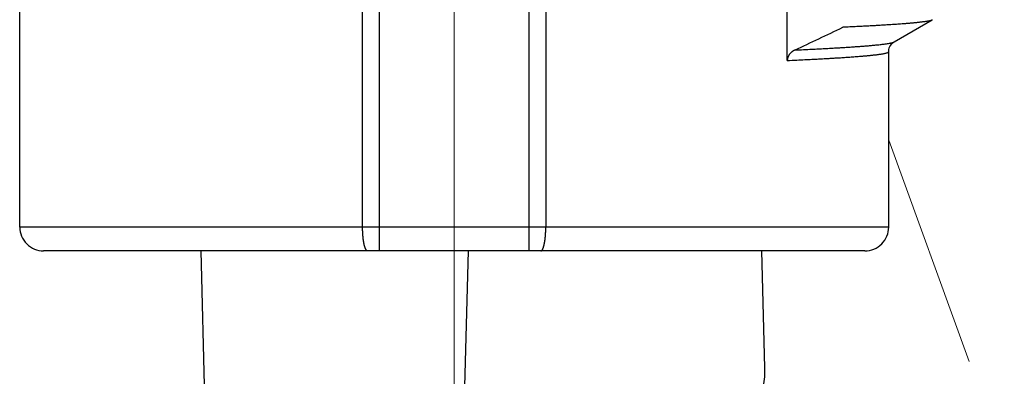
# Model space of a CAD drawing. Header units: millimetres. Extents: x 0 to 1300, y 0 to 891.
# Tile 44 of 133: x 190.05 to 202.4, y 561.58 to 566.05. Entities that reach past the tile are written whole.
import ezdxf

# ---------------------------------------------------------------- set-up
doc = ezdxf.new("R2010")
doc.units = ezdxf.units.MM
doc.header["$LTSCALE"] = 0.545669
doc.linetypes.add('CENTER', pattern=[50.8, 31.75, -6.35, 6.35, -6.35])
doc.layers.add('NoLayerName_001', color=7, linetype='Continuous')
doc.layers.add('NoLayerName_003', color=7, linetype='Continuous')
doc.styles.get("Standard").update_dxf_attribs({"font": 'txt', "bigfont": 'extfont2'})
doc.dimstyles.get("Standard").update_dxf_attribs({"dimtxt": 2.5, "dimasz": 2.5, "dimexe": 1, "dimexo": 1, "dimtad": 1, "dimdec": 3, "dimzin": 0, "dimdsep": 46, "dimtxsty": 'Standard', "dimcen": 2.5, "dimadec": 3, "dimazin": 0, "dimtfac": 0.75, "dimtdec": 3, "dimtmove": 0, "dimatfit": 3, "dimfxl": 1, "dimarcsym": 0})

# ---------------------------------------------------------------- blocks, each defined once
blk = doc.blocks.new('_OPEN30')
at = {"color": 0, "linetype": 'ByBlock', "lineweight": -2}
for p, q in [((-1, 0.267949), (0, 0)), ((0, 0), (-1, -0.267949)), ((0, 0), (-1, 0))]:
    blk.add_line(p, q, dxfattribs=at)
blk = doc.blocks.new('*D118')
at = {"layer": 'Defpoints', "color": 0}
for p in [(280, 622.102), (286.96, 622.102), (200.65, 563.152)]:
    blk.add_point(p, dxfattribs=at)
at = {"layer": 'NoLayerName_001', "color": 0, "linetype": 'Continuous', "lineweight": 13}
for p, q in [((283, 622.102), (289.96, 622.102)), ((286.96, 567.652), (286.96, 617.602)), ((203.65, 563.152), (289.96, 563.152))]:
    blk.add_line(p, q, dxfattribs=at)
at = {"layer": 'NoLayerName_001', "color": 0, "lineweight": 13, "xscale": 4.5, "yscale": 4.5, "zscale": 4.5}
for p, rotation in [((286.96, 622.102), 90), ((286.96, 563.152), 270)]:
    blk.add_blockref('_OPEN30', p, dxfattribs=dict(at, rotation=rotation))
at = {"layer": 'NoLayerName_001', "color": 0, "lineweight": 13, "insert": (277.739, 592.627), "char_height": 10.5, "attachment_point": 5, "rotation": 90}
blk.add_mtext('\\W0.8000;５９', dxfattribs=at)

msp = doc.modelspace()

# ---------------------------------------------------------------- linework, layer by layer
at = {"layer": 'NoLayerName_001', "color": 60, "linetype": 'Continuous', "lineweight": 25}
for p, q in [((194.3511, 563.4524), (194.3511, 574.0686)), ((194.5619, 563.1524), (194.5619, 574.0638)), ((196.4381, 574.0638), (196.4381, 563.1524)), ((196.6489, 574.0686), (196.6489, 563.4524)), ((199.6776, 565.5413), (199.6776, 566.5401)), ((190.05, 563.4524), (190.05, 566.3073)), ((201.0181, 565.7744), (201.4937, 566.0492)), ((200.95, 563.4524), (200.95, 565.6523)), ((200.95, 563.4524), (190.05, 563.4524)), ((200.65, 563.1524), (190.35, 563.1524))]:
    msp.add_line(p, q, dxfattribs=at)
at = {"layer": 'NoLayerName_001', "color": 4, "linetype": 'CENTER', "lineweight": 13}
msp.add_line((209.0717, 542.2285), (200.95, 564.5427), dxfattribs=at)
at = {"layer": 'NoLayerName_001', "color": 7, "linetype": 'Continuous', "lineweight": 25}
for p, q in [((192.3214, 563.1524), (193.0003, 537.2234)), ((195.5886, 559.7126), (195.6786, 563.1524)), ((199.3979, 561.6861), (199.3595, 563.1524))]:
    msp.add_line(p, q, dxfattribs=at)
at = {"layer": 'NoLayerName_001', "color": 60, "linetype": 'Continuous', "lineweight": 25}
msp.add_lwpolyline([(200.95, 565.6523), (200.952, 565.6765), (200.9575, 565.6983), (200.9654, 565.7175), (200.9749, 565.7335), (200.9852, 565.7469), (200.9953, 565.7573), (201.0042, 565.765), (201.0118, 565.7704), (201.0182, 565.7744)], dxfattribs=at)
for centre, radius, start, end in [((182.1523, 603.5369), 41.764, 294.95827, 295.86721), ((190.35, 563.4524), 0.3, 180, 270.00012), ((200.65, 563.4524), 0.3, 269.99976, 0)]:
    msp.add_arc(centre, radius, start, end, dxfattribs=at)
at = {"layer": 'NoLayerName_001', "color": 7, "linetype": 'Continuous', "lineweight": 25}
msp.add_arc((198.3982, 561.6599), 1, 309.77856, 1.5, dxfattribs=at)
at = {"layer": 'NoLayerName_001', "color": 60, "linetype": 'Continuous', "lineweight": 25}
for points, knots in [([(201.4937, 566.0492), (201.4883, 566.0471), (201.4778, 566.0422), (201.4609, 566.0383), (201.4439, 566.0346), (201.4269, 566.0316), (201.4098, 566.0288), (201.3926, 566.0263), (201.3755, 566.024), (201.3583, 566.0218), (201.3411, 566.0198), (201.3239, 566.0179), (201.3067, 566.016), (201.2894, 566.0142), (201.2722, 566.0125), (201.255, 566.0109), (201.2377, 566.0093), (201.2205, 566.0077), (201.2032, 566.0062), (201.186, 566.0048), (201.1687, 566.0034), (201.1457, 566.0015), (201.1169, 565.9993), (201.0824, 565.9968), (201.0478, 565.9943), (201.0132, 565.992), (200.9787, 565.9897), (200.9441, 565.9875), (200.9038, 565.985), (200.8577, 565.9822), (200.8058, 565.9792), (200.7482, 565.976), (200.6848, 565.9726), (200.6098, 565.9687), (200.5291, 565.9647), (200.4484, 565.9608), (200.3965, 565.9585), (200.3734, 565.9574)], [0, 0, 0, 0, 0.0173178, 0.034635, 0.0519478, 0.0692731, 0.0865936, 0.1039113, 0.1212296, 0.138549, 0.1558686, 0.1731876, 0.1905064, 0.2078252, 0.2251439, 0.2424628, 0.2597818, 0.277101, 0.2944204, 0.3117398, 0.3290591, 0.3463783, 0.3810163, 0.4156541, 0.4502917, 0.4849294, 0.519567, 0.5542047, 0.5888424, 0.640799, 0.6927556, 0.744712, 0.8139873, 0.8832625, 0.9698566, 1.0564506, 1.1257258, 1.1257258, 1.1257258, 1.1257258]), ([(199.775, 565.6731), (199.8106, 565.6747), (199.8817, 565.678), (199.9795, 565.6827), (200.0684, 565.6872), (200.1485, 565.6914), (200.2196, 565.6952), (200.2818, 565.6988), (200.3351, 565.7019), (200.3884, 565.7051), (200.4417, 565.7085), (200.495, 565.712), (200.5394, 565.715), (200.5749, 565.7176), (200.6016, 565.7196), (200.6282, 565.7216), (200.6548, 565.7237), (200.6814, 565.7259), (200.7081, 565.7281), (200.7347, 565.7304), (200.7612, 565.7329), (200.7878, 565.7355), (200.8144, 565.7382), (200.8409, 565.7411), (200.8675, 565.7442), (200.894, 565.7475), (200.9204, 565.7512), (200.9468, 565.7552), (200.9643, 565.7588), (200.973, 565.7604)], [0, 0, 0, 0, 0.1068233, 0.2136469, 0.2937645, 0.373882, 0.4539994, 0.507411, 0.5608225, 0.6142341, 0.6676459, 0.7210577, 0.7744693, 0.801175, 0.8278807, 0.8545864, 0.8812923, 0.9079984, 0.9347049, 0.9614119, 0.9881186, 1.0148246, 1.0415298, 1.0682343, 1.0949392, 1.121647, 1.1483612, 1.1750744, 1.2017787, 1.2017787, 1.2017787, 1.2017787]), ([(200.973, 565.7604), (200.9738, 565.7606), (200.9753, 565.7609), (200.9777, 565.7614), (200.98, 565.762), (200.9823, 565.7625), (200.9846, 565.763), (200.9869, 565.7636), (200.9892, 565.7642), (200.9914, 565.7647), (200.9937, 565.7654), (200.996, 565.766), (200.9983, 565.7666), (201.0006, 565.7673), (201.0029, 565.768), (201.0051, 565.7687), (201.0074, 565.7695), (201.0096, 565.7703), (201.0118, 565.7712), (201.014, 565.7722), (201.0161, 565.7732), (201.0175, 565.774), (201.0181, 565.7744)], [0, 0, 0, 0, 0.002365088, 0.004729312, 0.007092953, 0.009456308, 0.011819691, 0.014183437, 0.0165479, 0.018913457, 0.021280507, 0.023649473, 0.026020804, 0.028394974, 0.030772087, 0.033150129, 0.035526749, 0.037900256, 0.040269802, 0.042635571, 0.044998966, 0.047362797, 0.047362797, 0.047362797, 0.047362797]), ([(199.775, 565.6731), (199.7732, 565.6722), (199.7698, 565.6706), (199.7647, 565.668), (199.7596, 565.6652), (199.7546, 565.6623), (199.7498, 565.6592), (199.745, 565.6561), (199.7403, 565.6527), (199.7357, 565.6493), (199.7312, 565.6456), (199.7268, 565.6419), (199.7226, 565.638), (199.7184, 565.634), (199.7145, 565.6298), (199.7106, 565.6255), (199.707, 565.6211), (199.7035, 565.6165), (199.7001, 565.6118), (199.697, 565.6069), (199.694, 565.602), (199.6913, 565.5969), (199.6888, 565.5917), (199.6865, 565.5864), (199.6845, 565.581), (199.6827, 565.5755), (199.6811, 565.5699), (199.6799, 565.5643), (199.6789, 565.5586), (199.6782, 565.5528), (199.6777, 565.5471), (199.6777, 565.5432), (199.6776, 565.5413)], [0, 0, 0, 0, 0.00574761, 0.0114994, 0.01725415, 0.02301092, 0.02876901, 0.03452802, 0.04028787, 0.04604874, 0.05181024, 0.05757142, 0.06333169, 0.06909098, 0.07484968, 0.08060876, 0.08636974, 0.09213397, 0.09790018, 0.10366699, 0.10943377, 0.11520078, 0.12096918, 0.12674113, 0.13251972, 0.13830483, 0.14409246, 0.14987869, 0.15565994, 0.16143318, 0.16719601, 0.17294688, 0.17294688, 0.17294688, 0.17294688]), ([(199.6776, 565.5413), (199.7175, 565.5432), (199.7915, 565.5466), (199.8939, 565.5515), (199.9793, 565.5558), (200.0533, 565.5597), (200.1216, 565.5634), (200.1842, 565.5669), (200.2411, 565.5702), (200.2923, 565.5733), (200.3378, 565.5761), (200.3776, 565.5787), (200.4117, 565.581), (200.4458, 565.5833), (200.4799, 565.5857), (200.514, 565.5882), (200.5481, 565.5908), (200.5765, 565.5931), (200.5992, 565.5949), (200.6163, 565.5963), (200.6333, 565.5978), (200.6503, 565.5993), (200.6674, 565.6008), (200.6844, 565.6024), (200.7014, 565.604), (200.7184, 565.6057), (200.7354, 565.6075), (200.7524, 565.6093), (200.7694, 565.6112), (200.7864, 565.6132), (200.8034, 565.6153), (200.8203, 565.6175), (200.8373, 565.6199), (200.8542, 565.6224), (200.871, 565.6251), (200.8879, 565.6282), (200.9047, 565.6316), (200.921, 565.6361), (200.9382, 565.6398), (200.9458, 565.6487), (200.95, 565.6523)], [0, 0, 0, 0, 0.1196766, 0.2222565, 0.3077398, 0.3761265, 0.4445131, 0.5128999, 0.5641901, 0.6154804, 0.6667706, 0.700964, 0.7351573, 0.7693506, 0.8035439, 0.8377372, 0.8719306, 0.9061243, 0.9232214, 0.9403186, 0.9574161, 0.9745137, 0.9916113, 1.0087088, 1.025806, 1.042903, 1.0599998, 1.0770965, 1.0941932, 1.11129, 1.1283869, 1.145484, 1.1625817, 1.179679, 1.1967757, 1.2138723, 1.2309733, 1.248062, 1.2651752, 1.2818265, 1.2818265, 1.2818265, 1.2818265]), ([(194.3542, 563.3605), (194.354, 563.3624), (194.3538, 563.3662), (194.3534, 563.372), (194.3531, 563.3777), (194.3528, 563.3834), (194.3525, 563.3892), (194.3523, 563.3949), (194.3521, 563.4007), (194.3519, 563.4064), (194.3517, 563.4122), (194.3515, 563.4179), (194.3514, 563.4236), (194.3513, 563.4294), (194.3512, 563.4351), (194.3512, 563.4409), (194.3511, 563.4466), (194.3511, 563.4505), (194.3511, 563.4524)], [0, 0, 0, 0, 0.005746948, 0.011493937, 0.01724097, 0.022988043, 0.028735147, 0.034482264, 0.040229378, 0.045976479, 0.051723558, 0.057470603, 0.063217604, 0.068964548, 0.074711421, 0.080458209, 0.086204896, 0.091951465, 0.091951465, 0.091951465, 0.091951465]), ([(196.6458, 563.3605), (196.646, 563.3624), (196.6462, 563.3662), (196.6466, 563.372), (196.6469, 563.3777), (196.6472, 563.3834), (196.6475, 563.3892), (196.6477, 563.3949), (196.6479, 563.4007), (196.6481, 563.4064), (196.6483, 563.4122), (196.6485, 563.4179), (196.6486, 563.4236), (196.6487, 563.4294), (196.6488, 563.4351), (196.6488, 563.4409), (196.6489, 563.4466), (196.6489, 563.4505), (196.6489, 563.4524)], [0, 0, 0, 0, 0.005746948, 0.011493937, 0.01724097, 0.022988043, 0.028735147, 0.034482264, 0.040229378, 0.045976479, 0.051723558, 0.057470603, 0.063217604, 0.068964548, 0.074711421, 0.080458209, 0.086204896, 0.091951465, 0.091951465, 0.091951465, 0.091951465]), ([(194.4144, 563.1524), (194.4125, 563.1528), (194.4085, 563.1532), (194.4036, 563.1566), (194.3994, 563.1606), (194.3959, 563.1653), (194.3929, 563.1701), (194.3901, 563.1752), (194.3876, 563.1804), (194.3853, 563.1857), (194.3832, 563.191), (194.3813, 563.1964), (194.3795, 563.2019), (194.3778, 563.2074), (194.3762, 563.2129), (194.3747, 563.2185), (194.3733, 563.2241), (194.372, 563.2296), (194.3707, 563.2353), (194.3695, 563.2409), (194.3683, 563.2465), (194.3672, 563.2521), (194.3662, 563.2578), (194.3652, 563.2635), (194.3643, 563.2691), (194.3634, 563.2748), (194.3625, 563.2805), (194.3617, 563.2862), (194.3609, 563.2919), (194.3602, 563.2976), (194.3595, 563.3033), (194.3588, 563.309), (194.3582, 563.3147), (194.3576, 563.3204), (194.357, 563.3261), (194.3564, 563.3318), (194.3559, 563.3376), (194.3554, 563.3433), (194.355, 563.349), (194.3545, 563.3548), (194.3543, 563.3586), (194.3542, 563.3605)], [0, 0, 0, 0, 0.00573175, 0.01167223, 0.01753106, 0.02324927, 0.02898717, 0.03474833, 0.04050426, 0.04625522, 0.05200664, 0.05776029, 0.0635149, 0.06926733, 0.07501727, 0.08076576, 0.08651357, 0.09226115, 0.0980087, 0.10375617, 0.10950343, 0.11525065, 0.12099798, 0.12674553, 0.13249329, 0.13824122, 0.14398921, 0.14973706, 0.15548463, 0.16123197, 0.16697917, 0.17272628, 0.17847335, 0.18422041, 0.18996747, 0.19571452, 0.20146152, 0.20720847, 0.21295538, 0.21870229, 0.2244492, 0.2244492, 0.2244492, 0.2244492]), ([(196.5856, 563.1524), (196.5875, 563.1528), (196.5915, 563.1532), (196.5964, 563.1566), (196.6006, 563.1606), (196.6041, 563.1653), (196.6071, 563.1701), (196.6099, 563.1752), (196.6124, 563.1804), (196.6147, 563.1857), (196.6168, 563.191), (196.6187, 563.1964), (196.6205, 563.2019), (196.6222, 563.2074), (196.6238, 563.2129), (196.6253, 563.2185), (196.6267, 563.2241), (196.628, 563.2296), (196.6293, 563.2353), (196.6305, 563.2409), (196.6317, 563.2465), (196.6328, 563.2521), (196.6338, 563.2578), (196.6348, 563.2635), (196.6357, 563.2691), (196.6366, 563.2748), (196.6375, 563.2805), (196.6383, 563.2862), (196.6391, 563.2919), (196.6398, 563.2976), (196.6405, 563.3033), (196.6412, 563.309), (196.6418, 563.3147), (196.6424, 563.3204), (196.643, 563.3261), (196.6436, 563.3318), (196.6441, 563.3376), (196.6446, 563.3433), (196.645, 563.349), (196.6455, 563.3548), (196.6457, 563.3586), (196.6458, 563.3605)], [0, 0, 0, 0, 0.00573175, 0.01167223, 0.01753106, 0.02324927, 0.02898717, 0.03474833, 0.04050426, 0.04625522, 0.05200664, 0.05776029, 0.0635149, 0.06926733, 0.07501727, 0.08076576, 0.08651357, 0.09226115, 0.0980087, 0.10375617, 0.10950343, 0.11525065, 0.12099798, 0.12674553, 0.13249329, 0.13824122, 0.14398921, 0.14973706, 0.15548463, 0.16123197, 0.16697917, 0.17272628, 0.17847335, 0.18422041, 0.18996747, 0.19571452, 0.20146152, 0.20720847, 0.21295538, 0.21870229, 0.2244492, 0.2244492, 0.2244492, 0.2244492])]:
    msp.add_open_spline(points, degree=3, knots=knots, dxfattribs=at)
at = {"layer": 'NoLayerName_003', "color": 4, "linetype": 'CENTER', "lineweight": 13}
msp.add_line((195.5, 559.3524), (195.5, 584.3524), dxfattribs=at)

# ---------------------------------------------------------------- dimensions: what is measured, and where the dimension line sits
at = {"layer": 'NoLayerName_001', "color": 3, "linetype": 'Continuous', "lineweight": 13}
dim = msp.add_linear_dim(base=(286.9604, 622.1024), p1=(200.65, 563.1524), p2=(280, 622.1024), angle=90, text='\\W0.8000;５９', dimstyle='Standard', override={"dimtxt": 10.5, "dimasz": 4.5, "dimexe": 3, "dimexo": 3, "dimgap": 3, "dimzin": 8, "dimblk": 'OPEN30', "dimclrd": 0, "dimclre": 0, "dimclrt": 0, "dimtp": 0, "dimtm": 0, "dimlwd": 13, "dimlwe": 13}, dxfattribs=at)
dim.commit()
dim.dimension.update_dxf_attribs({"geometry": '*D118', "text_midpoint": (286.9604, 592.6274), "dimtype": 160})

doc.saveas('drawing.dxf')
